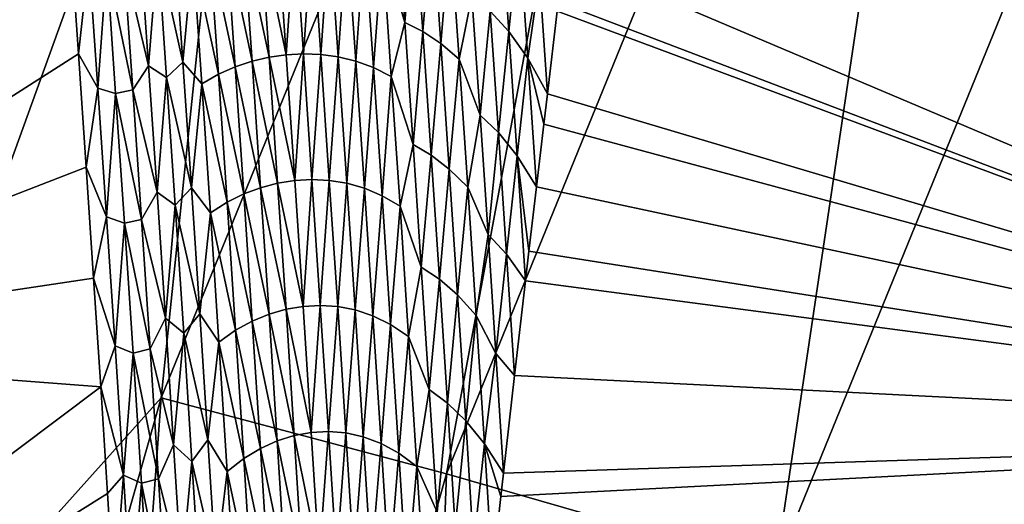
# Model space of a CAD drawing. Header units: metres. Extents: x -23 to 245, y -35 to 23.
# Tile 142 of 166: x 203.209 to 204.866, y 7.095 to 7.91. Entities that reach past the tile are written whole.
import ezdxf

# ---------------------------------------------------------------- set-up
doc = ezdxf.new("R2010")
doc.units = ezdxf.units.M
doc.layers.add('solid_509092_SW0002', color=7, linetype='CONTINUOUS')

msp = doc.modelspace()

# ---------------------------------------------------------------- linework, layer by layer
at = {"layer": 'solid_509092_SW0002'}
for points in [[(203.447296, 7.274304, 269.687988), (204.373138, 9.544033, 269.872284), (203.927277, 7.146271, 269.141876)], [(203.606628, 8.811729, 270.41507), (204.373138, 9.544033, 269.872284), (203.447296, 7.274304, 269.687988)], [(204.373138, 9.544033, 269.872284), (204.836823, 9.376057, 269.322906), (203.927277, 7.146271, 269.141876)], [(203.927277, 7.146271, 269.141876), (204.836823, 9.376057, 269.322906), (204.480713, 6.987134, 268.679932)], [(204.836823, 9.376057, 269.322906), (205.37001, 9.167271, 268.856934), (204.480713, 6.987134, 268.679932)], [(204.480713, 6.987134, 268.679932), (205.37001, 9.167271, 268.856934), (205.093964, 6.800819, 268.313538)], [(202.481323, 6.584701, 270.923004), (202.727875, 7.925623, 271.721741), (203.311417, 8.880444, 271.088226)], [(202.481323, 6.584701, 270.923004), (203.311417, 8.880444, 271.088226), (203.606628, 8.811729, 270.41507)], [(202.481323, 6.584701, 270.923004), (203.606628, 8.811729, 270.41507), (202.782959, 6.533638, 270.251099)], [(202.782959, 6.533638, 270.251099), (203.606628, 8.811729, 270.41507), (203.447296, 7.274304, 269.687988)], [(206.026276, 7.211905, 301.3479), (206.077301, 8.632657, 301.13797), (204.124771, 8.017107, 300.760437)], [(200.006012, 7.914164, 299.934509), (202.528671, 7.354786, 300.536743), (203.261703, 8.503192, 300.469543)], [(203.265808, 8.44737, 300.481476), (203.261703, 8.503192, 300.469543), (202.528671, 7.354786, 300.536743)], [(203.280518, 8.244582, 300.524109), (203.265808, 8.44737, 300.481476), (202.528671, 7.354786, 300.536743)], [(203.294601, 8.046301, 300.564789), (203.280518, 8.244582, 300.524109), (202.528671, 7.354786, 300.536743)], [(203.819427, 8.03202, 300.681915), (203.857239, 7.90494, 300.714294), (203.842972, 8.110023, 300.673004)], [(203.842972, 8.110023, 300.673004), (203.857239, 7.90494, 300.714294), (203.872879, 8.097154, 300.682587)], [(203.857239, 7.90494, 300.714294), (203.887283, 7.889614, 300.724304), (203.872879, 8.097154, 300.682587)], [(203.872879, 8.097154, 300.682587), (203.887283, 7.889614, 300.724304), (203.903061, 8.080011, 300.693085)], [(204.000778, 7.92384, 300.745941), (204.032043, 7.889818, 300.759949), (204.017578, 8.098599, 300.717987)], [(204.017578, 8.098599, 300.717987), (204.032043, 7.889818, 300.759949), (204.049164, 8.060536, 300.733032)], [(203.887283, 7.889614, 300.724304), (203.917664, 7.869294, 300.735352), (203.903061, 8.080011, 300.693085)], [(203.903061, 8.080011, 300.693085), (203.917664, 7.869294, 300.735352), (203.933594, 8.057754, 300.704681)], [(203.441528, 8.027294, 300.598389), (203.48381, 7.838425, 300.642242), (203.469116, 8.049595, 300.600037)], [(203.469116, 8.049595, 300.600037), (203.48381, 7.838425, 300.642242), (203.500443, 8.018598, 300.612488)], [(203.556976, 8.043369, 300.620087), (203.60025, 7.839617, 300.667175), (203.58551, 8.051662, 300.624786)], [(203.58551, 8.051662, 300.624786), (203.628876, 7.846356, 300.672272), (203.614197, 8.057696, 300.630005)], [(203.58551, 8.051662, 300.624786), (203.60025, 7.839617, 300.667175), (203.628876, 7.846356, 300.672272)], [(203.614197, 8.057696, 300.630005), (203.657684, 7.85055, 300.677948), (203.643021, 8.061555, 300.635712)], [(203.614197, 8.057696, 300.630005), (203.628876, 7.846356, 300.672272), (203.657684, 7.85055, 300.677948)], [(203.643021, 8.061555, 300.635712), (203.657684, 7.85055, 300.677948), (203.671997, 8.063165, 300.641937)], [(203.657684, 7.85055, 300.677948), (203.686661, 7.852117, 300.684204), (203.671997, 8.063165, 300.641937)], [(203.671997, 8.063165, 300.641937), (203.686661, 7.852117, 300.684204), (203.701111, 8.062583, 300.648682)], [(203.686661, 7.852117, 300.684204), (203.71579, 7.85112, 300.69101), (203.701111, 8.062583, 300.648682)], [(203.701111, 8.062583, 300.648682), (203.71579, 7.85112, 300.69101), (203.730377, 8.059624, 300.655945)], [(203.71579, 7.85112, 300.69101), (203.745102, 7.847344, 300.698425), (203.730377, 8.059624, 300.655945)], [(203.730377, 8.059624, 300.655945), (203.745102, 7.847344, 300.698425), (203.759842, 8.053695, 300.663879)], [(203.745102, 7.847344, 300.698425), (203.774643, 7.840097, 300.706573), (203.759842, 8.053695, 300.663879)], [(203.759842, 8.053695, 300.663879), (203.774643, 7.840097, 300.706573), (203.78952, 8.044556, 300.672546)], [(203.917664, 7.869294, 300.735352), (203.948425, 7.842995, 300.74762), (203.933594, 8.057754, 300.704681)], [(203.933594, 8.057754, 300.704681), (203.948425, 7.842995, 300.74762), (203.970093, 7.9491, 300.733704)], [(204.032043, 7.889818, 300.759949), (204.064011, 7.845047, 300.776123), (204.049164, 8.060536, 300.733032)], [(204.049164, 8.060536, 300.733032), (204.064011, 7.845047, 300.776123), (204.083542, 7.981558, 300.756348)], [(203.308105, 7.852225, 300.603607), (203.294601, 8.046301, 300.564789), (202.528671, 7.354786, 300.536743)], [(203.325928, 8.010874, 300.577698), (203.294601, 8.046301, 300.564789), (203.308105, 7.852225, 300.603607)], [(203.384476, 8.008629, 300.590027), (203.425949, 7.831813, 300.631317), (203.411209, 8.043423, 300.58905)], [(203.411209, 8.043423, 300.58905), (203.425949, 7.831813, 300.631317), (203.441528, 8.027294, 300.598389)], [(203.500443, 8.018598, 300.612488), (203.543488, 7.817978, 300.658722), (203.52861, 8.032613, 300.615936)], [(203.52861, 8.032613, 300.615936), (203.571777, 7.830238, 300.662628), (203.556976, 8.043369, 300.620087)], [(203.52861, 8.032613, 300.615936), (203.543488, 7.817978, 300.658722), (203.571777, 7.830238, 300.662628)], [(203.556976, 8.043369, 300.620087), (203.571777, 7.830238, 300.662628), (203.60025, 7.839617, 300.667175)], [(203.774643, 7.840097, 300.706573), (203.804428, 7.829098, 300.715546), (203.78952, 8.044556, 300.672546)], [(203.78952, 8.044556, 300.672546), (203.804428, 7.829098, 300.715546), (203.819427, 8.03202, 300.681915)], [(203.425949, 7.831813, 300.631317), (203.456421, 7.812673, 300.641174), (203.441528, 8.027294, 300.598389)], [(203.441528, 8.027294, 300.598389), (203.456421, 7.812673, 300.641174), (203.48381, 7.838425, 300.642242)], [(203.48381, 7.838425, 300.642242), (203.515457, 7.801909, 300.655609), (203.500443, 8.018598, 300.612488)], [(203.500443, 8.018598, 300.612488), (203.515457, 7.801909, 300.655609), (203.543488, 7.817978, 300.658722)], [(203.804428, 7.829098, 300.715546), (203.834457, 7.814126, 300.725342), (203.819427, 8.03202, 300.681915)], [(203.819427, 8.03202, 300.681915), (203.834457, 7.814126, 300.725342), (203.857239, 7.90494, 300.714294)], [(206.026276, 7.211905, 301.3479), (204.124771, 8.017107, 300.760437), (204.115326, 7.938944, 300.772278)], [(203.325928, 8.010874, 300.577698), (203.308105, 7.852225, 300.603607), (203.340942, 7.794672, 300.620697)], [(203.325928, 8.010874, 300.577698), (203.340942, 7.794672, 300.620697), (203.355652, 8.003282, 300.585144)], [(203.340942, 7.794672, 300.620697), (203.370758, 7.78551, 300.628418), (203.355652, 8.003282, 300.585144)], [(203.355652, 8.003282, 300.585144), (203.399536, 7.791462, 300.633209), (203.384476, 8.008629, 300.590027)], [(203.355652, 8.003282, 300.585144), (203.370758, 7.78551, 300.628418), (203.399536, 7.791462, 300.633209)], [(203.384476, 8.008629, 300.590027), (203.399536, 7.791462, 300.633209), (203.425949, 7.831813, 300.631317)], [(204.064011, 7.845047, 300.776123), (204.096878, 7.784846, 300.795258), (204.083542, 7.981558, 300.756348)], [(204.083542, 7.981558, 300.756348), (204.096878, 7.784846, 300.795258), (204.113525, 7.924077, 300.774506)], [(203.948425, 7.842995, 300.74762), (203.983749, 7.749108, 300.773132), (203.970093, 7.9491, 300.733704)], [(203.970093, 7.9491, 300.733704), (203.983749, 7.749108, 300.773132), (204.000778, 7.92384, 300.745941)], [(206.026276, 7.211905, 301.3479), (204.115326, 7.938944, 300.772278), (204.113525, 7.924077, 300.774506)], [(203.983749, 7.749108, 300.773132), (204.014664, 7.719945, 300.786011), (204.000778, 7.92384, 300.745941)], [(204.000778, 7.92384, 300.745941), (204.014664, 7.719945, 300.786011), (204.032043, 7.889818, 300.759949)], [(206.026276, 7.211905, 301.3479), (204.113525, 7.924077, 300.774506), (204.096878, 7.784846, 300.795258)], [(203.834457, 7.814126, 300.725342), (203.871231, 7.699584, 300.754547), (203.857239, 7.90494, 300.714294)], [(203.857239, 7.90494, 300.714294), (203.871231, 7.699584, 300.754547), (203.887283, 7.889614, 300.724304)], [(203.871231, 7.699584, 300.754547), (203.901413, 7.681796, 300.764954), (203.887283, 7.889614, 300.724304)], [(203.887283, 7.889614, 300.724304), (203.901413, 7.681796, 300.764954), (203.917664, 7.869294, 300.735352)], [(204.014664, 7.719945, 300.786011), (204.046204, 7.680754, 300.800842), (204.032043, 7.889818, 300.759949)], [(204.032043, 7.889818, 300.759949), (204.046204, 7.680754, 300.800842), (204.064011, 7.845047, 300.776123)], [(203.901413, 7.681796, 300.764954), (203.931961, 7.65829, 300.77652), (203.917664, 7.869294, 300.735352)], [(203.917664, 7.869294, 300.735352), (203.931961, 7.65829, 300.77652), (203.948425, 7.842995, 300.74762)], [(203.321091, 7.662, 300.640717), (203.308105, 7.852225, 300.603607), (202.528671, 7.354786, 300.536743)], [(203.340942, 7.794672, 300.620697), (203.308105, 7.852225, 300.603607), (203.321091, 7.662, 300.640717)], [(203.628876, 7.846356, 300.672272), (203.672028, 7.639264, 300.719086), (203.657684, 7.85055, 300.677948)], [(203.657684, 7.85055, 300.677948), (203.672028, 7.639264, 300.719086), (203.686661, 7.852117, 300.684204)], [(203.672028, 7.639264, 300.719086), (203.701004, 7.640786, 300.725342), (203.686661, 7.852117, 300.684204)], [(203.686661, 7.852117, 300.684204), (203.701004, 7.640786, 300.725342), (203.71579, 7.85112, 300.69101)], [(203.701004, 7.640786, 300.725342), (203.730148, 7.639374, 300.732239), (203.71579, 7.85112, 300.69101)], [(203.71579, 7.85112, 300.69101), (203.730148, 7.639374, 300.732239), (203.745102, 7.847344, 300.698425)], [(203.456421, 7.812673, 300.641174), (203.498199, 7.626975, 300.68335), (203.48381, 7.838425, 300.642242)], [(203.48381, 7.838425, 300.642242), (203.498199, 7.626975, 300.68335), (203.515457, 7.801909, 300.655609)], [(203.571777, 7.830238, 300.662628), (203.614655, 7.627288, 300.708466), (203.60025, 7.839617, 300.667175)], [(203.60025, 7.839617, 300.667175), (203.64325, 7.634733, 300.71347), (203.628876, 7.846356, 300.672272)], [(203.60025, 7.839617, 300.667175), (203.614655, 7.627288, 300.708466), (203.64325, 7.634733, 300.71347)], [(203.628876, 7.846356, 300.672272), (203.64325, 7.634733, 300.71347), (203.672028, 7.639264, 300.719086)], [(203.730148, 7.639374, 300.732239), (203.759506, 7.634778, 300.739777), (203.745102, 7.847344, 300.698425)], [(203.745102, 7.847344, 300.698425), (203.759506, 7.634778, 300.739777), (203.774643, 7.840097, 300.706573)], [(203.759506, 7.634778, 300.739777), (203.789124, 7.626209, 300.748169), (203.774643, 7.840097, 300.706573)], [(203.774643, 7.840097, 300.706573), (203.789124, 7.626209, 300.748169), (203.804428, 7.829098, 300.715546)], [(203.931961, 7.65829, 300.77652), (203.962936, 7.62794, 300.789429), (203.948425, 7.842995, 300.74762)], [(203.948425, 7.842995, 300.74762), (203.962936, 7.62794, 300.789429), (203.983749, 7.749108, 300.773132)], [(204.046204, 7.680754, 300.800842), (204.0784, 7.628693, 300.818115), (204.064011, 7.845047, 300.776123)], [(204.064011, 7.845047, 300.776123), (204.090805, 7.733773, 300.802795), (204.096878, 7.784846, 300.795258)], [(204.064011, 7.845047, 300.776123), (204.0784, 7.628693, 300.818115), (204.090805, 7.733773, 300.802795)], [(203.399536, 7.791462, 300.633209), (203.440353, 7.619924, 300.672485), (203.425949, 7.831813, 300.631317)], [(203.425949, 7.831813, 300.631317), (203.440353, 7.619924, 300.672485), (203.456421, 7.812673, 300.641174)], [(203.515457, 7.801909, 300.655609), (203.55806, 7.603055, 300.700409), (203.543488, 7.817978, 300.658722)], [(203.543488, 7.817978, 300.658722), (203.586258, 7.61682, 300.704071), (203.571777, 7.830238, 300.662628)], [(203.543488, 7.817978, 300.658722), (203.55806, 7.603055, 300.700409), (203.586258, 7.61682, 300.704071)], [(203.571777, 7.830238, 300.662628), (203.586258, 7.61682, 300.704071), (203.614655, 7.627288, 300.708466)], [(203.789124, 7.626209, 300.748169), (203.819, 7.613345, 300.757416), (203.804428, 7.829098, 300.715546)], [(203.804428, 7.829098, 300.715546), (203.819, 7.613345, 300.757416), (203.834457, 7.814126, 300.725342)], [(203.440353, 7.619924, 300.672485), (203.471008, 7.597764, 300.6828), (203.456421, 7.812673, 300.641174)], [(203.456421, 7.812673, 300.641174), (203.471008, 7.597764, 300.6828), (203.498199, 7.626975, 300.68335)], [(203.498199, 7.626975, 300.68335), (203.530151, 7.584928, 300.697601), (203.515457, 7.801909, 300.655609)], [(203.515457, 7.801909, 300.655609), (203.530151, 7.584928, 300.697601), (203.55806, 7.603055, 300.700409)], [(203.819, 7.613345, 300.757416), (203.849167, 7.595932, 300.767578), (203.834457, 7.814126, 300.725342)], [(203.834457, 7.814126, 300.725342), (203.849167, 7.595932, 300.767578), (203.871231, 7.699584, 300.754547)], [(203.340942, 7.794672, 300.620697), (203.321091, 7.662, 300.640717), (203.355621, 7.578183, 300.662567)], [(203.340942, 7.794672, 300.620697), (203.355621, 7.578183, 300.662567), (203.370758, 7.78551, 300.628418)], [(203.355621, 7.578183, 300.662567), (203.385529, 7.567446, 300.670502), (203.370758, 7.78551, 300.628418)], [(203.370758, 7.78551, 300.628418), (203.414276, 7.574004, 300.675232), (203.399536, 7.791462, 300.633209)], [(203.370758, 7.78551, 300.628418), (203.385529, 7.567446, 300.670502), (203.414276, 7.574004, 300.675232)], [(203.399536, 7.791462, 300.633209), (203.414276, 7.574004, 300.675232), (203.440353, 7.619924, 300.672485)], [(206.026276, 7.211905, 301.3479), (204.096878, 7.784846, 300.795258), (204.090805, 7.733773, 300.802795)], [(203.962936, 7.62794, 300.789429), (203.997131, 7.548863, 300.811615), (203.983749, 7.749108, 300.773132)], [(203.983749, 7.749108, 300.773132), (203.997131, 7.548863, 300.811615), (204.014664, 7.719945, 300.786011)], [(203.997131, 7.548863, 300.811615), (204.028244, 7.515789, 300.825073), (204.014664, 7.719945, 300.786011)], [(204.014664, 7.719945, 300.786011), (204.028244, 7.515789, 300.825073), (204.046204, 7.680754, 300.800842)], [(206.026276, 7.211905, 301.3479), (204.090805, 7.733773, 300.802795), (204.0784, 7.628693, 300.818115)], [(203.849167, 7.595932, 300.767578), (203.884918, 7.493965, 300.793793), (203.871231, 7.699584, 300.754547)], [(203.871231, 7.699584, 300.754547), (203.884918, 7.493965, 300.793793), (203.901413, 7.681796, 300.764954)], [(203.884918, 7.493965, 300.793793), (203.915222, 7.473708, 300.804565), (203.901413, 7.681796, 300.764954)], [(203.901413, 7.681796, 300.764954), (203.915222, 7.473708, 300.804565), (203.931961, 7.65829, 300.77652)], [(204.028244, 7.515789, 300.825073), (204.059937, 7.470952, 300.840698), (204.046204, 7.680754, 300.800842)], [(204.046204, 7.680754, 300.800842), (204.06572, 7.520601, 300.833649), (204.0784, 7.628693, 300.818115)], [(204.046204, 7.680754, 300.800842), (204.059937, 7.470952, 300.840698), (204.06572, 7.520601, 300.833649)], [(203.333588, 7.475282, 300.676239), (203.321091, 7.662, 300.640717), (202.528671, 7.354786, 300.536743)], [(203.355621, 7.578183, 300.662567), (203.321091, 7.662, 300.640717), (203.333588, 7.475282, 300.676239)], [(203.915222, 7.473708, 300.804565), (203.945938, 7.44701, 300.816589), (203.931961, 7.65829, 300.77652)], [(203.931961, 7.65829, 300.77652), (203.945938, 7.44701, 300.816589), (203.962936, 7.62794, 300.789429)], [(203.64325, 7.634733, 300.71347), (203.686066, 7.427703, 300.759155), (203.672028, 7.639264, 300.719086)], [(203.672028, 7.639264, 300.719086), (203.686066, 7.427703, 300.759155), (203.701004, 7.640786, 300.725342)], [(203.686066, 7.427703, 300.759155), (203.715027, 7.42918, 300.765411), (203.701004, 7.640786, 300.725342)], [(203.701004, 7.640786, 300.725342), (203.715027, 7.42918, 300.765411), (203.730148, 7.639374, 300.732239)], [(203.715027, 7.42918, 300.765411), (203.744202, 7.427351, 300.772369), (203.730148, 7.639374, 300.732239)], [(203.730148, 7.639374, 300.732239), (203.744202, 7.427351, 300.772369), (203.759506, 7.634778, 300.739777)], [(203.414276, 7.574004, 300.675232), (203.454453, 7.407763, 300.712555), (203.440353, 7.619924, 300.672485)], [(203.440353, 7.619924, 300.672485), (203.454453, 7.407763, 300.712555), (203.471008, 7.597764, 300.6828)], [(203.471008, 7.597764, 300.6828), (203.512253, 7.415253, 300.723389), (203.498199, 7.626975, 300.68335)], [(203.498199, 7.626975, 300.68335), (203.512253, 7.415253, 300.723389), (203.530151, 7.584928, 300.697601)], [(203.586258, 7.61682, 300.704071), (203.628754, 7.414683, 300.748657), (203.614655, 7.627288, 300.708466)], [(203.614655, 7.627288, 300.708466), (203.657303, 7.422834, 300.753571), (203.64325, 7.634733, 300.71347)], [(203.614655, 7.627288, 300.708466), (203.628754, 7.414683, 300.748657), (203.657303, 7.422834, 300.753571)], [(203.64325, 7.634733, 300.71347), (203.657303, 7.422834, 300.753571), (203.686066, 7.427703, 300.759155)], [(203.744202, 7.427351, 300.772369), (203.77359, 7.421934, 300.78006), (203.759506, 7.634778, 300.739777)], [(203.759506, 7.634778, 300.739777), (203.77359, 7.421934, 300.78006), (203.789124, 7.626209, 300.748169)], [(203.77359, 7.421934, 300.78006), (203.803268, 7.41204, 300.788605), (203.789124, 7.626209, 300.748169)], [(203.789124, 7.626209, 300.748169), (203.803268, 7.41204, 300.788605), (203.819, 7.613345, 300.757416)], [(203.945938, 7.44701, 300.816589), (203.977127, 7.412599, 300.830078), (203.962936, 7.62794, 300.789429)], [(203.962936, 7.62794, 300.789429), (203.977127, 7.412599, 300.830078), (203.997131, 7.548863, 300.811615)], [(206.026276, 7.211905, 301.3479), (204.0784, 7.628693, 300.818115), (204.06572, 7.520601, 300.833649)], [(203.530151, 7.584928, 300.697601), (203.572311, 7.38785, 300.740936), (203.55806, 7.603055, 300.700409)], [(203.55806, 7.603055, 300.700409), (203.600418, 7.403124, 300.744415), (203.586258, 7.61682, 300.704071)], [(203.55806, 7.603055, 300.700409), (203.572311, 7.38785, 300.740936), (203.600418, 7.403124, 300.744415)], [(203.586258, 7.61682, 300.704071), (203.600418, 7.403124, 300.744415), (203.628754, 7.414683, 300.748657)], [(203.803268, 7.41204, 300.788605), (203.833252, 7.397305, 300.798126), (203.819, 7.613345, 300.757416)], [(203.819, 7.613345, 300.757416), (203.833252, 7.397305, 300.798126), (203.849167, 7.595932, 300.767578)], [(203.454453, 7.407763, 300.712555), (203.48526, 7.382576, 300.723328), (203.471008, 7.597764, 300.6828)], [(203.471008, 7.597764, 300.6828), (203.48526, 7.382576, 300.723328), (203.512253, 7.415253, 300.723389)], [(203.833252, 7.397305, 300.798126), (203.863541, 7.377445, 300.808655), (203.849167, 7.595932, 300.767578)], [(203.849167, 7.595932, 300.767578), (203.863541, 7.377445, 300.808655), (203.884918, 7.493965, 300.793793)], [(203.355621, 7.578183, 300.662567), (203.333588, 7.475282, 300.676239), (203.36998, 7.36141, 300.703247)], [(203.355621, 7.578183, 300.662567), (203.36998, 7.36141, 300.703247), (203.385529, 7.567446, 300.670502)], [(203.385529, 7.567446, 300.670502), (203.428665, 7.356259, 300.716095), (203.414276, 7.574004, 300.675232)], [(203.414276, 7.574004, 300.675232), (203.428665, 7.356259, 300.716095), (203.454453, 7.407763, 300.712555)], [(203.512253, 7.415253, 300.723389), (203.54451, 7.36766, 300.738434), (203.530151, 7.584928, 300.697601)], [(203.530151, 7.584928, 300.697601), (203.54451, 7.36766, 300.738434), (203.572311, 7.38785, 300.740936)], [(203.36998, 7.36141, 300.703247), (203.399963, 7.349094, 300.711456), (203.385529, 7.567446, 300.670502)], [(203.385529, 7.567446, 300.670502), (203.399963, 7.349094, 300.711456), (203.428665, 7.356259, 300.716095)], [(203.977127, 7.412599, 300.830078), (204.010223, 7.348372, 300.849121), (203.997131, 7.548863, 300.811615)], [(203.997131, 7.548863, 300.811615), (204.010223, 7.348372, 300.849121), (204.028244, 7.515789, 300.825073)], [(206.026276, 7.211905, 301.3479), (204.06572, 7.520601, 300.833649), (204.059937, 7.470952, 300.840698)], [(204.010223, 7.348372, 300.849121), (204.041519, 7.31137, 300.863098), (204.028244, 7.515789, 300.825073)], [(204.028244, 7.515789, 300.825073), (204.041519, 7.31137, 300.863098), (204.059937, 7.470952, 300.840698)], [(203.863541, 7.377445, 300.808655), (203.8983, 7.28809, 300.832001), (203.884918, 7.493965, 300.793793)], [(203.884918, 7.493965, 300.793793), (203.8983, 7.28809, 300.832001), (203.915222, 7.473708, 300.804565)], [(203.345581, 7.292417, 300.710175), (203.333588, 7.475282, 300.676239), (202.528671, 7.354786, 300.536743)], [(203.36998, 7.36141, 300.703247), (203.333588, 7.475282, 300.676239), (203.345581, 7.292417, 300.710175)], [(203.8983, 7.28809, 300.832001), (203.928726, 7.265359, 300.843109), (203.915222, 7.473708, 300.804565)], [(203.915222, 7.473708, 300.804565), (203.928726, 7.265359, 300.843109), (203.945938, 7.44701, 300.816589)], [(206.026276, 7.211905, 301.3479), (204.059937, 7.470952, 300.840698), (204.041519, 7.31137, 300.863098)], [(203.928726, 7.265359, 300.843109), (203.959595, 7.235461, 300.85556), (203.945938, 7.44701, 300.816589)], [(203.945938, 7.44701, 300.816589), (203.959595, 7.235461, 300.85556), (203.977127, 7.412599, 300.830078)], [(203.628754, 7.414683, 300.748657), (203.671036, 7.210669, 300.792542), (203.657303, 7.422834, 300.753571)], [(203.657303, 7.422834, 300.753571), (203.699768, 7.215874, 300.798096), (203.686066, 7.427703, 300.759155)], [(203.657303, 7.422834, 300.753571), (203.671036, 7.210669, 300.792542), (203.699768, 7.215874, 300.798096)], [(203.686066, 7.427703, 300.759155), (203.699768, 7.215874, 300.798096), (203.715027, 7.42918, 300.765411)], [(203.699768, 7.215874, 300.798096), (203.728745, 7.217306, 300.804382), (203.715027, 7.42918, 300.765411)], [(203.715027, 7.42918, 300.765411), (203.728745, 7.217306, 300.804382), (203.744202, 7.427351, 300.772369)], [(203.728745, 7.217306, 300.804382), (203.757919, 7.215059, 300.811401), (203.744202, 7.427351, 300.772369)], [(203.744202, 7.427351, 300.772369), (203.757919, 7.215059, 300.811401), (203.77359, 7.421934, 300.78006)], [(203.757919, 7.215059, 300.811401), (203.787354, 7.208819, 300.819183), (203.77359, 7.421934, 300.78006)], [(203.77359, 7.421934, 300.78006), (203.787354, 7.208819, 300.819183), (203.803268, 7.41204, 300.788605)], [(203.428665, 7.356259, 300.716095), (203.468231, 7.195333, 300.751526), (203.454453, 7.407763, 300.712555)], [(203.454453, 7.407763, 300.712555), (203.468231, 7.195333, 300.751526), (203.48526, 7.382576, 300.723328)], [(203.48526, 7.382576, 300.723328), (203.526001, 7.203263, 300.762299), (203.512253, 7.415253, 300.723389)], [(203.512253, 7.415253, 300.723389), (203.526001, 7.203263, 300.762299), (203.54451, 7.36766, 300.738434)], [(203.572311, 7.38785, 300.740936), (203.614243, 7.189157, 300.78363), (203.600418, 7.403124, 300.744415)], [(203.600418, 7.403124, 300.744415), (203.642517, 7.201809, 300.78772), (203.628754, 7.414683, 300.748657)], [(203.600418, 7.403124, 300.744415), (203.614243, 7.189157, 300.78363), (203.642517, 7.201809, 300.78772)], [(203.628754, 7.414683, 300.748657), (203.642517, 7.201809, 300.78772), (203.671036, 7.210669, 300.792542)], [(203.787354, 7.208819, 300.819183), (203.817093, 7.197596, 300.827942), (203.803268, 7.41204, 300.788605)], [(203.803268, 7.41204, 300.788605), (203.817093, 7.197596, 300.827942), (203.833252, 7.397305, 300.798126)], [(203.959595, 7.235461, 300.85556), (203.990982, 7.196981, 300.869629), (203.977127, 7.412599, 300.830078)], [(203.977127, 7.412599, 300.830078), (203.990982, 7.196981, 300.869629), (204.010223, 7.348372, 300.849121)], [(203.54451, 7.36766, 300.738434), (203.586212, 7.172369, 300.780334), (203.572311, 7.38785, 300.740936)], [(203.572311, 7.38785, 300.740936), (203.586212, 7.172369, 300.780334), (203.614243, 7.189157, 300.78363)], [(203.817093, 7.197596, 300.827942), (203.847153, 7.180986, 300.837738), (203.833252, 7.397305, 300.798126)], [(203.833252, 7.397305, 300.798126), (203.847153, 7.180986, 300.837738), (203.863541, 7.377445, 300.808655)], [(203.468231, 7.195333, 300.751526), (203.499176, 7.167112, 300.762695), (203.48526, 7.382576, 300.723328)], [(203.48526, 7.382576, 300.723328), (203.499176, 7.167112, 300.762695), (203.526001, 7.203263, 300.762299)], [(203.847153, 7.180986, 300.837738), (203.877563, 7.158674, 300.848572), (203.863541, 7.377445, 300.808655)], [(203.863541, 7.377445, 300.808655), (203.877563, 7.158674, 300.848572), (203.8983, 7.28809, 300.832001)], [(203.345581, 7.292417, 300.710175), (202.528671, 7.354786, 300.536743), (201.862091, 6.178403, 300.589539)], [(203.36998, 7.36141, 300.703247), (203.345581, 7.292417, 300.710175), (203.383987, 7.14436, 300.742798)], [(203.36998, 7.36141, 300.703247), (203.383987, 7.14436, 300.742798), (203.399963, 7.349094, 300.711456)], [(203.399963, 7.349094, 300.711456), (203.442719, 7.138235, 300.755768), (203.428665, 7.356259, 300.716095)], [(203.428665, 7.356259, 300.716095), (203.442719, 7.138235, 300.755768), (203.468231, 7.195333, 300.751526)], [(203.526001, 7.203263, 300.762299), (203.558517, 7.150112, 300.778076), (203.54451, 7.36766, 300.738434)], [(203.54451, 7.36766, 300.738434), (203.558517, 7.150112, 300.778076), (203.586212, 7.172369, 300.780334)], [(203.383987, 7.14436, 300.742798), (203.414047, 7.130462, 300.751221), (203.399963, 7.349094, 300.711456)], [(203.399963, 7.349094, 300.711456), (203.414047, 7.130462, 300.751221), (203.442719, 7.138235, 300.755768)], [(203.990982, 7.196981, 300.869629), (204.022919, 7.147273, 300.885651), (204.010223, 7.348372, 300.849121)], [(204.010223, 7.348372, 300.849121), (204.022919, 7.147273, 300.885651), (204.041519, 7.31137, 300.863098)], [(206.026276, 7.211905, 301.3479), (204.041519, 7.31137, 300.863098), (204.022919, 7.147273, 300.885651)], [(203.357086, 7.113442, 300.742584), (203.345581, 7.292417, 300.710175), (201.862091, 6.178403, 300.589539)], [(203.383987, 7.14436, 300.742798), (203.345581, 7.292417, 300.710175), (203.357086, 7.113442, 300.742584)], [(203.877563, 7.158674, 300.848572), (203.911362, 7.081967, 300.869171), (203.8983, 7.28809, 300.832001)], [(203.8983, 7.28809, 300.832001), (203.911362, 7.081967, 300.869171), (203.928726, 7.265359, 300.843109)], [(202.776382, 4.913193, 269.554443), (203.447296, 7.274304, 269.687988), (203.268173, 4.826712, 269.010681)], [(202.782959, 6.533638, 270.251099), (203.447296, 7.274304, 269.687988), (202.776382, 4.913193, 269.554443)], [(203.447296, 7.274304, 269.687988), (203.927277, 7.146271, 269.141876), (203.268173, 4.826712, 269.010681)], [(203.911362, 7.081967, 300.869171), (203.94191, 7.056758, 300.880615), (203.928726, 7.265359, 300.843109)], [(203.928726, 7.265359, 300.843109), (203.94191, 7.056758, 300.880615), (203.959595, 7.235461, 300.85556)], [(203.94191, 7.056758, 300.880615), (203.972916, 7.023653, 300.893463), (203.959595, 7.235461, 300.85556)], [(203.959595, 7.235461, 300.85556), (203.972916, 7.023653, 300.893463), (203.990982, 7.196981, 300.869629)], [(203.642517, 7.201809, 300.78772), (203.684433, 6.998241, 300.830444), (203.671036, 7.210669, 300.792542)], [(203.671036, 7.210669, 300.792542), (203.71315, 7.003786, 300.835938), (203.699768, 7.215874, 300.798096)], [(203.671036, 7.210669, 300.792542), (203.684433, 6.998241, 300.830444), (203.71315, 7.003786, 300.835938)], [(203.699768, 7.215874, 300.798096), (203.71315, 7.003786, 300.835938), (203.728745, 7.217306, 300.804382)], [(203.71315, 7.003786, 300.835938), (203.742111, 7.005172, 300.842255), (203.728745, 7.217306, 300.804382)], [(203.728745, 7.217306, 300.804382), (203.742111, 7.005172, 300.842255), (203.757919, 7.215059, 300.811401)], [(203.742111, 7.005172, 300.842255), (203.771317, 7.002506, 300.849335), (203.757919, 7.215059, 300.811401)], [(203.757919, 7.215059, 300.811401), (203.771317, 7.002506, 300.849335), (203.787354, 7.208819, 300.819183)], [(203.771317, 7.002506, 300.849335), (203.800781, 6.995441, 300.857239), (203.787354, 7.208819, 300.819183)], [(203.787354, 7.208819, 300.819183), (203.800781, 6.995441, 300.857239), (203.817093, 7.197596, 300.827942)], [(206.026276, 7.211905, 301.3479), (203.975311, 6.714509, 300.942719), (203.970154, 6.666488, 300.948822)], [(206.026276, 7.211905, 301.3479), (203.970154, 6.666488, 300.948822), (205.88118, 5.760515, 301.500824)], [(206.026276, 7.211905, 301.3479), (203.985764, 6.811075, 300.930298), (203.975311, 6.714509, 300.942719)], [(206.026276, 7.211905, 301.3479), (203.996506, 6.909355, 300.91745), (203.985764, 6.811075, 300.930298)], [(206.026276, 7.211905, 301.3479), (204.004349, 6.980581, 300.908051), (203.996506, 6.909355, 300.91745)], [(206.026276, 7.211905, 301.3479), (204.01857, 7.108426, 300.89093), (204.004349, 6.980581, 300.908051)], [(206.026276, 7.211905, 301.3479), (204.022919, 7.147273, 300.885651), (204.01857, 7.108426, 300.89093)], [(203.442719, 7.138235, 300.755768), (203.481659, 6.982642, 300.789398), (203.468231, 7.195333, 300.751526)], [(203.468231, 7.195333, 300.751526), (203.481659, 6.982642, 300.789398), (203.499176, 7.167112, 300.762695)], [(203.499176, 7.167112, 300.762695), (203.539413, 6.991013, 300.80014), (203.526001, 7.203263, 300.762299)], [(203.526001, 7.203263, 300.762299), (203.539413, 6.991013, 300.80014), (203.558517, 7.150112, 300.778076)], [(203.586212, 7.172369, 300.780334), (203.627731, 6.974924, 300.821716), (203.614243, 7.189157, 300.78363)], [(203.614243, 7.189157, 300.78363), (203.65596, 6.988672, 300.825684), (203.642517, 7.201809, 300.78772)], [(203.614243, 7.189157, 300.78363), (203.627731, 6.974924, 300.821716), (203.65596, 6.988672, 300.825684)], [(203.642517, 7.201809, 300.78772), (203.65596, 6.988672, 300.825684), (203.684433, 6.998241, 300.830444)], [(203.800781, 6.995441, 300.857239), (203.830566, 6.982887, 300.86615), (203.817093, 7.197596, 300.827942)], [(203.817093, 7.197596, 300.827942), (203.830566, 6.982887, 300.86615), (203.847153, 7.180986, 300.837738)], [(203.972916, 7.023653, 300.893463), (204.004349, 6.980581, 300.908051), (203.990982, 7.196981, 300.869629)], [(203.990982, 7.196981, 300.869629), (204.01857, 7.108426, 300.89093), (204.022919, 7.147273, 300.885651)], [(203.990982, 7.196981, 300.869629), (204.004349, 6.980581, 300.908051), (204.01857, 7.108426, 300.89093)], [(203.558517, 7.150112, 300.778076), (203.599762, 6.956621, 300.818604), (203.586212, 7.172369, 300.780334)], [(203.586212, 7.172369, 300.780334), (203.599762, 6.956621, 300.818604), (203.627731, 6.974924, 300.821716)], [(203.830566, 6.982887, 300.86615), (203.860718, 6.964399, 300.87616), (203.847153, 7.180986, 300.837738)], [(203.847153, 7.180986, 300.837738), (203.860718, 6.964399, 300.87616), (203.877563, 7.158674, 300.848572)], [(203.481659, 6.982642, 300.789398), (203.512741, 6.95138, 300.800934), (203.499176, 7.167112, 300.762695)], [(203.499176, 7.167112, 300.762695), (203.512741, 6.95138, 300.800934), (203.539413, 6.991013, 300.80014)], [(203.860718, 6.964399, 300.87616), (203.89122, 6.93963, 300.887329), (203.877563, 7.158674, 300.848572)], [(203.877563, 7.158674, 300.848572), (203.89122, 6.93963, 300.887329), (203.911362, 7.081967, 300.869171)], [(203.268173, 4.826712, 269.010681), (203.927277, 7.146271, 269.141876), (203.836288, 4.719223, 268.551636)], [(203.383987, 7.14436, 300.742798), (203.357086, 7.113442, 300.742584), (203.368103, 6.938065, 300.773529)], [(203.383987, 7.14436, 300.742798), (203.368103, 6.938065, 300.773529), (203.397644, 6.927037, 300.781219)], [(203.383987, 7.14436, 300.742798), (203.397644, 6.927037, 300.781219), (203.414047, 7.130462, 300.751221)], [(203.414047, 7.130462, 300.751221), (203.456406, 6.919936, 300.794312), (203.442719, 7.138235, 300.755768)], [(203.442719, 7.138235, 300.755768), (203.456406, 6.919936, 300.794312), (203.481659, 6.982642, 300.789398)], [(203.539413, 6.991013, 300.80014), (203.572174, 6.932292, 300.816589), (203.558517, 7.150112, 300.778076)], [(203.558517, 7.150112, 300.778076), (203.572174, 6.932292, 300.816589), (203.599762, 6.956621, 300.818604)], [(203.927277, 7.146271, 269.141876), (204.480713, 6.987134, 268.679932), (203.836288, 4.719223, 268.551636)], [(203.397644, 6.927037, 300.781219), (203.427765, 6.911553, 300.789795), (203.414047, 7.130462, 300.751221)], [(203.414047, 7.130462, 300.751221), (203.427765, 6.911553, 300.789795), (203.456406, 6.919936, 300.794312)], [(203.368103, 6.938065, 300.773529), (203.357086, 7.113442, 300.742584), (201.862091, 6.178403, 300.589539)]]:
    msp.add_3dface(points, dxfattribs=at)

doc.saveas('drawing.dxf')
